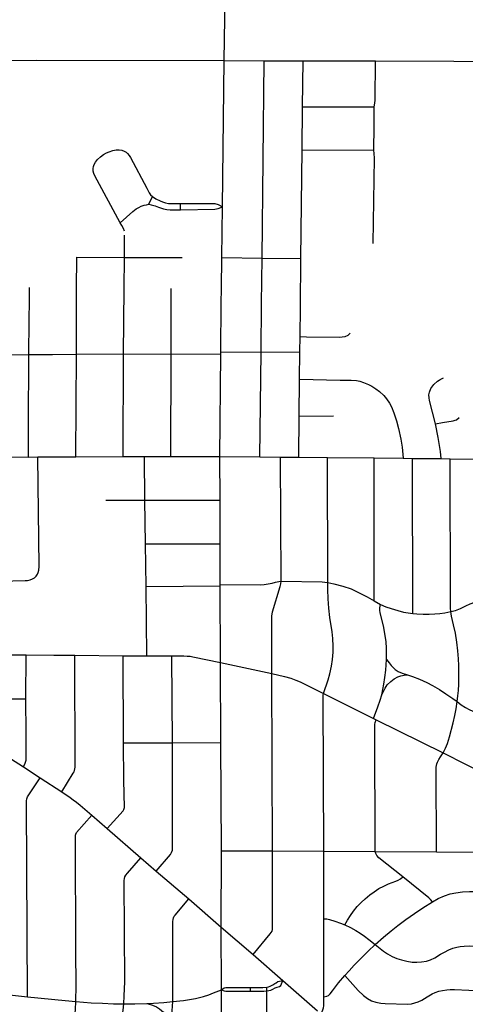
# Model space of a CAD drawing. Extents: x 1410746 to 1533160, y 578873 to 704954.
# Tile 152 of 227: x 1482220 to 1485232, y 653280 to 659930. Entities that reach past the tile are written whole.
import ezdxf

# ---------------------------------------------------------------- set-up
doc = ezdxf.new("R2010")
doc.units = 0
doc.header["$MEASUREMENT"] = 0
doc.layers.add('MC_STREETS', color=254, linetype='CONTINUOUS')

msp = doc.modelspace()

# ---------------------------------------------------------------- linework, layer by layer
at = {"layer": 'MC_STREETS'}
for p, q in [((1483601.8058, 659655.882425), (1483621.285725, 660956.477675)), ((1481989.1377, 659655.735675), (1482330.7085, 659656.577125)), ((1482330.7085, 659656.577125), (1483601.8058, 659655.882425)), ((1483590.30255, 658667.605875), (1483601.8058, 659655.882425)), ((1483601.8058, 659655.882425), (1483873.930525, 659653.174975)), ((1483858.304575, 658320.405325), (1483873.930525, 659653.174975)), ((1483873.930525, 659653.174975), (1484136.2185, 659653.142225)), ((1484132.711825, 659341.8344), (1484136.2185, 659653.142225)), ((1484624.9496, 659652.161475), (1485155.190575, 659649.848575)), ((1485155.190575, 659649.848575), (1485290.4565, 659648.77655)), ((1484128.832, 659051.0658), (1484132.711825, 659341.8344)), ((1484132.711825, 659341.8344), (1484616.676975, 659340.80005)), ((1484615.1959, 659209.689675), (1484616.676975, 659340.80005)), ((1484615.105225, 659048.572525), (1484615.1959, 659209.689675)), ((1484119.9133, 658318.323325), (1484128.832, 659051.0658)), ((1484128.832, 659051.0658), (1484615.105225, 659048.572525)), ((1483093.923525, 658683.5267), (1483117.618325, 658736.301525)), ((1483306.97005, 658647.17895), (1483307.223325, 658689.800275)), ((1483586.715, 658323.8525), (1483590.30255, 658667.605875)), ((1482927.769575, 658324.856975), (1482928.8344, 658474.160425)), ((1482605.389925, 658112.0532), (1482607.391025, 658325.53785)), ((1482607.391025, 658325.53785), (1482927.769575, 658324.856975)), ((1482926.29255, 658112.995875), (1482927.769575, 658324.856975)), ((1482927.769575, 658324.856975), (1483319.667275, 658325.146)), ((1483584.44455, 658114.067925), (1483586.715, 658323.8525)), ((1483586.715, 658323.8525), (1483858.304575, 658320.405325)), ((1483854.95585, 658014.2032), (1483858.304575, 658320.405325)), ((1483858.304575, 658320.405325), (1484119.9133, 658318.323325)), ((1484117.57755, 657987.939), (1484119.9133, 658318.323325)), ((1482286.08435, 658039.311025), (1482286.793775, 658121.833025)), ((1482603.51245, 657670.333425), (1482605.389925, 658112.0532)), ((1482923.191525, 657672.61215), (1482926.29255, 658112.995875)), ((1483244.46065, 657671.2531), (1483245.2047, 658113.9554)), ((1483583.226125, 658015.5183), (1483584.44455, 658114.067925)), ((1482284.831025, 657893.5203), (1482286.08435, 658039.311025)), ((1483580.544325, 657686.80305), (1483583.226125, 658015.5183)), ((1483851.5221, 657685.880025), (1483854.95585, 658014.2032)), ((1484116.291925, 657790.120625), (1484117.57755, 657987.939)), ((1482282.957, 657669.26065), (1482284.831025, 657893.5203)), ((1484114.324075, 657687.05425), (1484116.291925, 657790.120625)), ((1481962.76715, 657667.07045), (1482282.957, 657669.26065)), ((1482280.94395, 657183.93395), (1482282.957, 657669.26065)), ((1482282.957, 657669.26065), (1482392.71475, 657669.303575)), ((1482392.71475, 657669.303575), (1482443.193225, 657669.323325)), ((1482443.193225, 657669.323325), (1482603.51245, 657670.333425)), ((1482600.2139, 656977.15705), (1482603.51245, 657670.333425)), ((1482603.51245, 657670.333425), (1482923.191525, 657672.61215)), ((1482920.3865, 656979.77055), (1482923.191525, 657672.61215)), ((1482923.191525, 657672.61215), (1483244.46065, 657671.2531)), ((1483241.928825, 656980.540225), (1483244.46065, 657671.2531)), ((1483244.46065, 657671.2531), (1483580.4114, 657673.94065)), ((1483573.578425, 656980.756775), (1483580.4114, 657673.94065)), ((1483580.4114, 657673.94065), (1483580.544325, 657686.80305)), ((1483580.544325, 657686.80305), (1483851.5221, 657685.880025)), ((1483842.493975, 656978.1885), (1483851.5221, 657685.880025)), ((1483851.5221, 657685.880025), (1484114.324075, 657687.05425)), ((1484111.367375, 657502.76195), (1484114.324075, 657687.05425)), ((1484110.2424, 657252.492125), (1484111.367375, 657502.76195)), ((1484106.827325, 656975.429475), (1484110.2424, 657252.492125)), ((1484110.2424, 657252.492125), (1484340.524725, 657254.696175)), ((1482280.768, 657138.2521), (1482280.94395, 657183.93395)), ((1482280.750275, 656976.6701), (1482280.768, 657138.2521)), ((1481960.64485, 656979.525475), (1482280.750275, 656976.6701)), ((1482280.750275, 656976.6701), (1482343.175075, 656976.868275)), ((1482343.175075, 656976.868275), (1482600.2139, 656977.15705)), ((1482600.2139, 656977.15705), (1482920.3865, 656979.77055)), ((1482920.3865, 656979.77055), (1483064.016125, 656980.300725)), ((1483064.016125, 656980.300725), (1483241.928825, 656980.540225)), ((1483067.1491, 656684.367075), (1483064.016125, 656980.300725)), ((1483241.928825, 656980.540225), (1483573.578425, 656980.756775)), ((1483573.578425, 656980.756775), (1483842.493975, 656978.1885)), ((1483574.9426, 656684.534275), (1483573.578425, 656980.756775)), ((1483842.493975, 656978.1885), (1483982.99625, 656976.577325)), ((1483982.99625, 656976.577325), (1484106.827325, 656975.429475)), ((1483986.9572, 656137.7093), (1483982.99625, 656976.577325)), ((1484106.827325, 656975.429475), (1484299.79655, 656973.6291)), ((1484299.79655, 656973.6291), (1484615.81305, 656970.77025)), ((1484302.204125, 656128.8058), (1484299.79655, 656973.6291)), ((1484615.771775, 656004.27655), (1484615.81305, 656970.77025)), ((1484615.81305, 656970.77025), (1484812.514925, 656968.399175)), ((1484812.514925, 656968.399175), (1484874.9444, 656967.5352)), ((1484874.9444, 656967.5352), (1485069.689825, 656965.992325)), ((1484876.856975, 655920.515525), (1484874.9444, 656967.5352)), ((1485069.689825, 656965.992325), (1485131.02315, 656964.925675)), ((1485131.02315, 656964.925675), (1485529.438975, 656960.4704)), ((1482802.7624, 656684.43255), (1483067.1491, 656684.367075)), ((1483067.1491, 656684.367075), (1483574.9426, 656684.534275)), ((1483070.481875, 656390.23645), (1483067.1491, 656684.367075)), ((1483574.677175, 656391.257625), (1483574.9426, 656684.534275)), ((1483070.481875, 656390.23645), (1483574.677175, 656391.257625)), ((1483074.913275, 656101.07655), (1483070.481875, 656390.23645)), ((1483576.5164, 656114.849475), (1483574.677175, 656391.257625)), ((1483576.5403, 656106.042725), (1483576.5164, 656114.849475)), ((1483074.913275, 656101.07655), (1483576.5403, 656106.042725)), ((1483080.715925, 655634.755075), (1483074.913275, 656101.07655)), ((1483577.9056, 655589.6602), (1483576.5403, 656106.042725)), ((1484615.771775, 656004.27655), (1484658.719625, 655980.654525)), ((1481805.614775, 655641.104925), (1482263.4508, 655639.612475)), ((1482263.10075, 655342.694425), (1482263.4508, 655639.612475)), ((1482592.795175, 655637.696875), (1482920.46635, 655634.70165)), ((1482920.46635, 655634.70165), (1483080.715925, 655634.755075)), ((1482923.1279, 655045.93695), (1482920.46635, 655634.70165)), ((1483080.715925, 655634.755075), (1483248.710425, 655633.69075)), ((1483252.468625, 655046.934575), (1483248.710425, 655633.69075)), ((1483577.9056, 655589.6602), (1483924.948725, 655513.613975)), ((1483580.62375, 655048.5487), (1483577.9056, 655589.6602)), ((1483928.938025, 654317.35895), (1483924.948725, 655513.613975)), ((1484273.39865, 655379.607125), (1484612.57785, 655211.67365)), ((1481803.60165, 655345.6754), (1482263.10075, 655342.694425)), ((1484612.57785, 655211.67365), (1484630.408225, 655202.709325)), ((1484630.408225, 655202.709325), (1485082.5716, 654978.220175)), ((1483252.468625, 655046.934575), (1483580.62375, 655048.5487)), ((1483583.4103, 654317.816375), (1483580.62375, 655048.5487)), ((1482035.5256, 655019.605075), (1482247.00185, 654883.535875)), ((1482923.1279, 655045.93695), (1483252.468625, 655046.934575)), ((1485082.5716, 654978.220175), (1485436.192825, 654799.3507)), ((1482247.00185, 654883.535875), (1482359.5051, 654809.874875)), ((1482359.5051, 654809.874875), (1482504.34615, 654715.9738)), ((1482709.0437, 654556.84575), (1482812.4375, 654467.344525)), ((1482812.4375, 654467.344525), (1483038.560475, 654269.116525)), ((1483583.16885, 653802.1561), (1483583.4103, 654317.816375)), ((1483583.4103, 654317.816375), (1483928.938025, 654317.35895)), ((1483928.938025, 654317.35895), (1484276.2674, 654315.594925)), ((1484277.086725, 653858.460125), (1484276.2674, 654315.594925)), ((1484276.2674, 654315.594925), (1484623.78305, 654311.634225)), ((1483038.560475, 654269.116525), (1483143.944775, 654180.022975)), ((1484623.78305, 654311.634225), (1485038.394275, 654310.36335)), ((1485038.394275, 654310.36335), (1485357.09685, 654307.0306)), ((1483143.944775, 654180.022975), (1483363.797825, 653992.953925)), ((1483363.797825, 653992.953925), (1483583.16885, 653802.1561)), ((1484276.583325, 653330.065775), (1484277.086725, 653858.460125)), ((1483583.16885, 653802.1561), (1483797.4046, 653617.0318)), ((1483584.525275, 653377.01135), (1483583.16885, 653802.1561)), ((1483797.4046, 653617.0318), (1483999.06765, 653441.086225)), ((1483779.433125, 653369.5441), (1483779.43285, 653394.583)), ((1483891.3643, 653370.795), (1483891.128075, 653396.180425)), ((1483999.06765, 653441.086225), (1484232.458575, 653236.976175)), ((1481924.967175, 653369.58625), (1482273.9945, 653330.017275)), ((1483585.533475, 652606.082125), (1483584.525275, 653377.01135)), ((1483891.37665, 652981.381375), (1483891.3643, 653370.795))]:
    msp.add_line(p, q, dxfattribs=at)
for points in [[(1484136.2185, 659653.142225), (1484136.3614, 659653.142225), (1484624.9496, 659652.161475)], [(1484616.676975, 659340.80005), (1484621.62995, 659365.840025), (1484623.24065, 659386.964575), (1484624.9496, 659652.161475)], [(1482900.4126, 658557.90575), (1482727.633275, 658875.76905), (1482721.457775, 658890.8248), (1482717.85245, 658908.017025), (1482716.9562, 658924.673825), (1482719.863925, 658939.674775), (1482724.321925, 658952.34075), (1482732.616725, 658968.0134), (1482746.45625, 658985.494925), (1482765.592425, 659003.841475), (1482786.15385, 659019.00115), (1482807.64155, 659031.019675), (1482824.75885, 659038.66785), (1482849.160125, 659046.6802), (1482873.180225, 659050.409125), (1482892.3042, 659051.135825), (1482910.7096, 659048.137), (1482927.462725, 659042.309825), (1482939.117075, 659035.75425), (1482949.6788, 659026.6493), (1482960.406075, 659012.4415), (1482969.42675, 658998.653975), (1483079.336275, 658792.4223), (1483095.718575, 658761.432375), (1483105.411925, 658747.789925), (1483117.618325, 658736.301525)], [(1484609.049275, 658419.936975), (1484617.932825, 658995.478475), (1484617.019275, 659025.6258), (1484615.105225, 659048.572525)], [(1483117.618325, 658736.301525), (1483141.31315, 658721.582025), (1483169.3161, 658706.5035), (1483185.47165, 658699.682275), (1483207.0124, 658692.861025), (1483226.758075, 658689.629925), (1483243.63165, 658688.9119), (1483307.223325, 658689.800275)], [(1482900.4126, 658557.90575), (1482984.7581, 658634.451375), (1483007.5848, 658652.54695), (1483024.63415, 658662.344975), (1483042.22575, 658670.24325), (1483061.547525, 658676.9374), (1483077.566775, 658680.784025), (1483093.923525, 658683.5267)], [(1483093.923525, 658683.5267), (1483108.90405, 658680.885225), (1483135.751225, 658673.04275), (1483159.175725, 658663.48635), (1483193.369925, 658651.933625), (1483214.55165, 658647.9845), (1483236.701825, 658646.7016), (1483306.97005, 658647.17895)], [(1483306.97005, 658647.17895), (1483539.435125, 658649.656325), (1483562.7494, 658655.23325), (1483590.30255, 658667.605875)], [(1483307.223325, 658689.800275), (1483539.33735, 658688.640825), (1483562.7494, 658681.951875), (1483590.30255, 658667.605875)], [(1482927.987275, 658501.638875), (1482921.21645, 658519.3472), (1482910.27895, 658539.6597), (1482900.4126, 658557.90575)], [(1484116.291925, 657790.120625), (1484158.412575, 657788.22365), (1484381.2566, 657786.884425), (1484399.54595, 657787.9927), (1484420.686, 657791.2325), (1484440.51895, 657799.597975), (1484454.006475, 657812.915875)], [(1485031.68805, 657201.76125), (1484990.81675, 657357.7429), (1484987.230475, 657376.0273), (1484986.783275, 657396.802525), (1484989.665825, 657415.328075), (1484999.40925, 657439.9166), (1485018.4722, 657466.877525), (1485045.037425, 657489.323675), (1485055.283475, 657496.050675), (1485063.233275, 657500.27115), (1485084.3556, 657511.44535)], [(1484111.367375, 657502.76195), (1484385.550575, 657496.4352), (1484460.872275, 657496.455225), (1484496.489975, 657492.4969), (1484520.013225, 657488.040525), (1484544.604375, 657480.64915), (1484578.342175, 657466.525475), (1484601.178425, 657455.524525), (1484628.6449, 657436.7844), (1484652.76755, 657419.565275), (1484681.739275, 657391.3242), (1484700.434125, 657369.472525), (1484720.415375, 657341.4027), (1484732.8737, 657316.75545), (1484748.678775, 657276.013725), (1484767.016, 657220.650975), (1484780.9133, 657168.28755), (1484796.15605, 657098.04655), (1484805.21475, 657042.496475), (1484812.514925, 656968.399175)], [(1485031.68805, 657201.76125), (1485078.204375, 657209.25435), (1485149.82955, 657221.733975), (1485163.377425, 657224.754975), (1485173.013225, 657228.943275), (1485189.834725, 657243.108925)], [(1485069.689825, 656965.992325), (1485064.09645, 657014.6094), (1485049.577775, 657108.153175), (1485031.68805, 657201.76125)], [(1482332.03885, 656172.02495), (1482340.204925, 656184.6051), (1482345.722525, 656196.523175), (1482349.2538, 656212.4139), (1482351.312975, 656236.6898), (1482343.175075, 656976.868275)], [(1485134.849775, 655932.6145), (1485133.0705, 655956.10075), (1485132.3588, 655978.519425), (1485131.02315, 656964.925675)], [(1481805.9176, 656111.078725), (1481856.05465, 656116.674825), (1481974.099025, 656131.169875), (1482090.0299, 656138.05505), (1482257.192775, 656142.5733), (1482273.3314, 656143.77475), (1482290.32565, 656147.306025), (1482307.761325, 656153.26505), (1482321.224325, 656161.431125), (1482332.03885, 656172.02495)], [(1483576.5164, 656114.849475), (1483845.0943, 656113.5751), (1483872.7982, 656115.84215), (1483899.84535, 656119.62875), (1483925.810625, 656125.0382), (1483949.6121, 656131.5295), (1483971.4831, 656136.0294), (1483986.9572, 656137.7093)], [(1483924.948725, 655513.613975), (1483924.540325, 655902.5706), (1483929.8661, 655931.250675), (1483982.036925, 656102.21555), (1483985.18165, 656119.731925), (1483986.9572, 656137.7093)], [(1483986.9572, 656137.7093), (1484265.09935, 656133.2437), (1484282.21165, 656132.018875), (1484302.204125, 656128.8058)], [(1484273.39865, 655379.607125), (1484304.58705, 655471.9374), (1484315.98455, 655511.277225), (1484327.19035, 655565.16215), (1484334.2226, 655610.060425), (1484338.55015, 655657.663425), (1484339.632025, 655698.775075), (1484336.505725, 655751.16145), (1484331.474225, 655796.798175), (1484317.453375, 655893.514575), (1484310.4211, 655955.182075), (1484306.093575, 656018.472425), (1484303.38885, 656082.3037), (1484302.204125, 656128.8058)], [(1484302.204125, 656128.8058), (1484344.331175, 656120.059075), (1484404.524925, 656104.715875), (1484460.377175, 656085.79825), (1484525.011575, 656055.78355), (1484568.965875, 656031.9926), (1484615.771775, 656004.27655)], [(1484700.55005, 655608.42195), (1484700.500725, 655646.548875), (1484699.979875, 655685.090525), (1484696.33405, 655728.840525), (1484688.52155, 655784.048875), (1484678.625725, 655836.653025), (1484656.30185, 655924.53315), (1484654.80525, 655942.57835), (1484655.722775, 655957.5436), (1484658.719625, 655980.654525)], [(1484658.719625, 655980.654525), (1484694.660675, 655965.70875), (1484730.9576, 655953.253925), (1484775.2904, 655939.05155), (1484814.462275, 655928.8328), (1484846.82165, 655923.43955), (1484876.856975, 655920.515525)], [(1485134.849775, 655932.6145), (1485165.0972, 655940.7991), (1485199.877675, 655954.02325), (1485235.0433, 655970.47665), (1485264.266975, 655984.857525), (1485297.101575, 655996.983475), (1485327.893175, 656005.1406), (1485354.410525, 656009.47855), (1485388.928175, 656011.969525), (1485459.92505, 656011.44015), (1485520.158525, 656008.0559)], [(1484876.856975, 655920.515525), (1484905.4981, 655918.2794), (1484948.38325, 655916.2453), (1484988.2387, 655915.17775), (1485027.382425, 655916.60115), (1485059.409125, 655919.803825), (1485093.570925, 655924.07405), (1485134.849775, 655932.6145)], [(1485176.3764, 655325.282725), (1485182.15325, 655364.5728), (1485186.0595, 655400.5971), (1485187.8964, 655443.104325), (1485189.0027, 655486.4379), (1485188.86425, 655567.6848), (1485187.2304, 655614.7139), (1485182.6172, 655667.628825), (1485175.2911, 655725.69595), (1485165.2183, 655787.09445), (1485153.36235, 655843.426375), (1485139.8317, 655901.655375), (1485134.849775, 655932.6145)], [(1482263.4508, 655639.612475), (1482452.309675, 655638.544225), (1482592.795175, 655637.696875)], [(1482504.34615, 654715.9738), (1482582.84935, 654841.73505), (1482587.7948, 654850.51745), (1482591.933325, 654860.364325), (1482593.503125, 654871.780975), (1482594.375825, 654881.92935), (1482592.795175, 655637.696875)], [(1483248.710425, 655633.69075), (1483330.19175, 655633.2368), (1483353.11545, 655632.5559), (1483373.31555, 655630.740175), (1483391.5199, 655627.563725), (1483577.9056, 655589.6602)], [(1484667.9971, 655370.77785), (1484682.34585, 655442.757725), (1484689.0948, 655487.54635), (1484694.77155, 655536.1322), (1484700.55005, 655608.42195)], [(1484700.55005, 655608.42195), (1484716.95635, 655585.5215), (1484731.14095, 655569.456975), (1484745.325575, 655554.759675), (1484759.255925, 655542.616575), (1484778.821775, 655528.783025), (1484805.87105, 655517.5303), (1484841.01725, 655505.732975)], [(1483924.948725, 655513.613975), (1484010.340025, 655494.3457), (1484052.85275, 655483.3326), (1484087.1755, 655470.2903), (1484116.1597, 655457.3497), (1484273.39865, 655379.607125)], [(1484667.9971, 655370.77785), (1484689.563225, 655415.8197), (1484705.188225, 655437.6947), (1484729.14135, 655461.184275), (1484752.188225, 655478.6999), (1484776.377725, 655490.986325), (1484797.5146, 655498.113875), (1484818.651475, 655502.78365), (1484841.01725, 655505.732975)], [(1484841.01725, 655505.732975), (1484876.304675, 655493.630825), (1484921.6323, 655476.239675), (1484972.2625, 655453.136575), (1485011.095375, 655432.9828), (1485057.0558, 655406.193025), (1485101.049975, 655377.9286), (1485147.6992, 655345.394075), (1485176.3764, 655325.282725)], [(1484276.2674, 654315.594925), (1484272.25135, 655353.775875), (1484272.52195, 655369.1565), (1484273.39865, 655379.607125)], [(1482247.00185, 654883.535875), (1482258.470625, 654908.237875), (1482263.587475, 654928.175925), (1482265.074425, 654951.466775), (1482264.252975, 655109.50395), (1482263.10075, 655342.694425)], [(1484612.57785, 655211.67365), (1484642.12045, 655288.565375), (1484657.438175, 655334.153875), (1484667.9971, 655370.77785)], [(1485082.5716, 654978.220175), (1485098.693675, 655009.461375), (1485111.370375, 655041.45625), (1485126.02645, 655087.245125), (1485149.7531, 655181.88175), (1485161.668775, 655231.931525), (1485169.8341, 655276.9521), (1485176.3764, 655325.282725)], [(1485176.3764, 655325.282725), (1485204.209975, 655304.030525), (1485233.339225, 655285.3878), (1485257.781925, 655270.7983), (1485284.024125, 655259.75405), (1485310.53175, 655249.558825), (1485341.901325, 655238.997075), (1485377.293025, 655229.76445), (1485408.91355, 655225.07465), (1485441.888625, 655222.461825), (1485545.531825, 655219.506)], [(1484623.78305, 654311.634225), (1484619.969825, 655153.1012), (1484621.357625, 655170.2574), (1484623.853375, 655183.67215), (1484630.408225, 655202.709325)], [(1482812.4375, 654467.344525), (1482919.073975, 654587.64185), (1482924.784125, 654595.5427), (1482927.0229, 654601.9032), (1482928.074975, 654610.4366), (1482924.10105, 654794.841525), (1482923.1279, 655045.93695)], [(1483143.944775, 654180.022975), (1483238.9839, 654291.05295), (1483247.31725, 654304.594625), (1483253.0464, 654320.219625), (1483254.3294, 654337.12525), (1483252.468625, 655046.934575)], [(1485038.394275, 654310.36335), (1485035.727875, 654881.29215), (1485036.505075, 654893.727225), (1485039.08175, 654905.240525), (1485043.482625, 654916.6428), (1485052.2844, 654933.246125), (1485063.686675, 654951.449775), (1485082.5716, 654978.220175)], [(1482273.9945, 653330.017275), (1482266.401375, 654638.784325), (1482267.1572, 654655.601325), (1482269.04675, 654667.31655), (1482274.14855, 654680.732375), (1482359.5051, 654809.874875)], [(1482504.34615, 654715.9738), (1482562.071225, 654676.7277), (1482582.252125, 654661.806725), (1482604.15055, 654645.060875), (1482629.161975, 654625.416725), (1482709.0437, 654556.84575)], [(1482599.629975, 653298.83825), (1482601.700975, 653407.960375), (1482599.792775, 653639.806375), (1482596.881575, 654396.341325), (1482597.19555, 654412.72975), (1482598.0804, 654421.682775), (1482600.173025, 654430.262575), (1482605.404625, 654439.8887), (1482709.0437, 654556.84575)], [(1483797.4046, 653617.0318), (1483914.301525, 653755.1278), (1483921.2414, 653764.5742), (1483926.251475, 653774.4216), (1483928.8429, 653785.478325), (1483929.879475, 653798.78095), (1483928.938025, 654317.35895)], [(1482923.241075, 653283.560475), (1482927.19635, 653338.324875), (1482928.734775, 653385.708525), (1482930.273225, 653432.476775), (1482925.72015, 654115.70935), (1482927.97965, 654130.967525), (1482931.82775, 654141.095125), (1482938.225375, 654152.2667), (1482950.017675, 654166.2496), (1483038.560475, 654269.116525)], [(1484808.95305, 654140.6357), (1484648.543925, 654268.87265), (1484633.64385, 654284.833025), (1484626.81715, 654297.980775), (1484623.78305, 654311.634225)], [(1484417.9383, 653817.23095), (1484435.052725, 653848.3227), (1484455.234625, 653879.8187), (1484476.333875, 653908.868375), (1484502.3257, 653940.67015), (1484529.2349, 653968.8025), (1484556.305725, 653993.427725), (1484587.334275, 654019.8688), (1484615.61065, 654040.87165), (1484648.797325, 654061.7615), (1484681.822225, 654079.191325), (1484712.70665, 654092.9517), (1484762.5498, 654112.827825), (1484778.2651, 654118.340775), (1484793.729975, 654126.841675), (1484808.95305, 654140.6357)], [(1485010.508375, 653972.789025), (1484997.42675, 653988.64555), (1484985.7958, 653999.179975), (1484808.95305, 654140.6357)], [(1483256.500625, 653299.00915), (1483255.879275, 653839.22615), (1483257.193725, 653853.693175), (1483259.55685, 653864.418125), (1483264.464875, 653874.961275), (1483270.46355, 653883.3231), (1483363.797825, 653992.953925)], [(1485010.508375, 653972.789025), (1485049.13265, 653994.47645), (1485091.56485, 654013.12795), (1485130.73305, 654025.717725), (1485168.96865, 654034.110925), (1485212.799725, 654040.17265), (1485260.827375, 654041.571525), (1485355.7107, 654041.632075)], [(1484623.146675, 653683.82955), (1484680.278975, 653733.168775), (1484732.056825, 653776.253675), (1484777.311625, 653811.770225), (1484830.4436, 653852.2586), (1484888.2633, 653893.75825), (1484944.703775, 653931.363825), (1485010.508375, 653972.789025)], [(1484277.086725, 653858.460125), (1484295.394025, 653856.662725), (1484313.368575, 653852.70835), (1484350.3961, 653840.84515), (1484388.142625, 653827.723725), (1484417.9383, 653817.23095)], [(1484417.9383, 653817.23095), (1484455.538275, 653799.025925), (1484491.986375, 653779.385875), (1484522.560825, 653760.220425), (1484551.649175, 653740.10325), (1484581.009375, 653718.0831), (1484623.146675, 653683.82955)], [(1484418.4409, 653473.686675), (1484448.072925, 653507.396525), (1484482.069475, 653544.4092), (1484507.337025, 653570.738425), (1484540.775025, 653604.176425), (1484576.6597, 653639.24555), (1484623.146675, 653683.82955)], [(1484623.146675, 653683.82955), (1484679.885275, 653638.816275), (1484706.3339, 653620.7595), (1484737.597075, 653603.632725), (1484769.85355, 653590.29215), (1484801.10355, 653579.875475), (1484836.867425, 653571.54215), (1484872.97855, 653565.29215), (1484904.575775, 653564.5977), (1484936.5202, 653566.333825), (1484970.8952, 653572.583825), (1484996.936875, 653580.91715), (1485026.10355, 653594.80605), (1485064.6452, 653618.069925), (1485090.686875, 653632.30605), (1485120.200775, 653647.2366), (1485147.631325, 653658.694925), (1485174.71465, 653666.68105), (1485198.325775, 653671.54215), (1485224.0202, 653673.9727), (1485257.6964, 653674.438525), (1485350.3718, 653672.6735)], [(1484276.583325, 653330.065775), (1484296.44785, 653335.2072), (1484306.73065, 653340.816), (1484318.883075, 653351.7999), (1484334.44305, 653371.86375), (1484376.303575, 653425.024875), (1484418.4409, 653473.686675)], [(1484418.4409, 653473.686675), (1484508.42445, 653374.18825), (1484544.849475, 653339.525125), (1484571.9771, 653318.48565), (1484598.668925, 653304.8029), (1484626.793925, 653294.73345), (1484661.168925, 653287.789025), (1484690.7271, 653285.49955), (1484841.030025, 653281.539025), (1484868.157675, 653284.11065), (1484890.7271, 653289.319), (1484914.68545, 653297.652325), (1484938.643775, 653308.069), (1484974.36335, 653330.49735), (1485008.73835, 653350.289025), (1485028.87725, 653359.664025), (1485053.1828, 653368.344575), (1485077.48835, 653373.5529), (1485106.655025, 653378.0668), (1485129.918925, 653380.49735), (1485159.4328, 653380.150125), (1485353.1116, 653371.876)], [(1483584.525275, 653377.01135), (1483602.902525, 653390.6267), (1483612.919225, 653394.6577), (1483779.43285, 653394.583)], [(1483779.43285, 653394.583), (1483863.138775, 653394.54545), (1483891.128075, 653396.180425)], [(1483891.128075, 653396.180425), (1483903.208775, 653398.674075), (1483914.454075, 653402.734875), (1483930.5411, 653410.856475), (1483944.39195, 653420.378925), (1483952.98705, 653426.329375), (1483964.55735, 653434.2633), (1483999.06765, 653441.086225)], [(1483891.3643, 653370.795), (1483904.1459, 653372.747425), (1483916.953025, 653376.808225), (1483931.00965, 653383.2118), (1483947.0366, 653391.61845), (1483961.582125, 653396.907725), (1483976.45825, 653401.53585), (1483984.72275, 653406.163975), (1483999.06765, 653441.086225)], [(1482273.9945, 653330.017275), (1482527.060525, 653306.129925), (1482599.629975, 653298.83825)], [(1483256.500625, 653299.00915), (1483326.74285, 653307.05215), (1483369.282225, 653313.056175), (1483409.0147, 653319.848125), (1483461.683325, 653332.725675), (1483498.18225, 653345.143625), (1483531.0139, 653356.903125), (1483584.525275, 653377.01135)], [(1483584.525275, 653377.01135), (1483602.902525, 653371.45305), (1483614.255925, 653369.6571), (1483779.433125, 653369.5441)], [(1483779.433125, 653369.5441), (1483871.5034, 653369.4811), (1483891.3643, 653370.795)], [(1484256.992125, 653215.60515), (1484269.32635, 653242.506325), (1484273.750475, 653256.5161), (1484276.115925, 653270.705925), (1484276.583325, 653330.065775)], [(1482576.04665, 653014.857225), (1482585.568775, 653098.46645), (1482589.73545, 653146.730325), (1482593.5558, 653195.2266), (1482596.8522, 653245.366025), (1482599.629975, 653298.83825)], [(1482599.629975, 653298.83825), (1482704.14385, 653290.504925), (1482779.8383, 653287.0327), (1482854.491075, 653283.21325), (1482923.241075, 653283.560475)], [(1482940.9494, 652754.046575), (1482939.1033, 652781.5513), (1482934.835225, 652805.8064), (1482927.060525, 652835.296575), (1482919.0744, 652867.58825), (1482912.2463, 652899.020975), (1482906.69075, 652935.4793), (1482903.56575, 652970.201525), (1482902.060525, 653002.310475), (1482901.366075, 653039.810475), (1482902.4561, 653076.372525), (1482905.53275, 653124.879925), (1482910.39385, 653170.366025), (1482918.8015, 653240.496), (1482923.241075, 653283.560475)], [(1482923.241075, 653283.560475), (1482999.3963, 653282.8844), (1483078.98145, 653285.147475)], [(1483078.98145, 653285.147475), (1483124.339975, 653287.1624), (1483193.644425, 653292.3139), (1483256.500625, 653299.00915)], [(1483078.98145, 653285.147475), (1483111.03325, 653276.784975), (1483128.3508, 653270.723825), (1483146.2456, 653262.06505), (1483165.2949, 653250.520025), (1483178.521475, 653239.408275), (1483191.4985, 653227.137625), (1483206.63265, 653210.089125), (1483214.07265, 653196.547025), (1483221.8114, 653179.97635), (1483240.315675, 653126.670775)], [(1483240.315675, 653126.670775), (1483248.1305, 653205.2058), (1483256.500625, 653299.00915)]]:
    msp.add_lwpolyline(points, dxfattribs=at)

doc.saveas('drawing.dxf')
